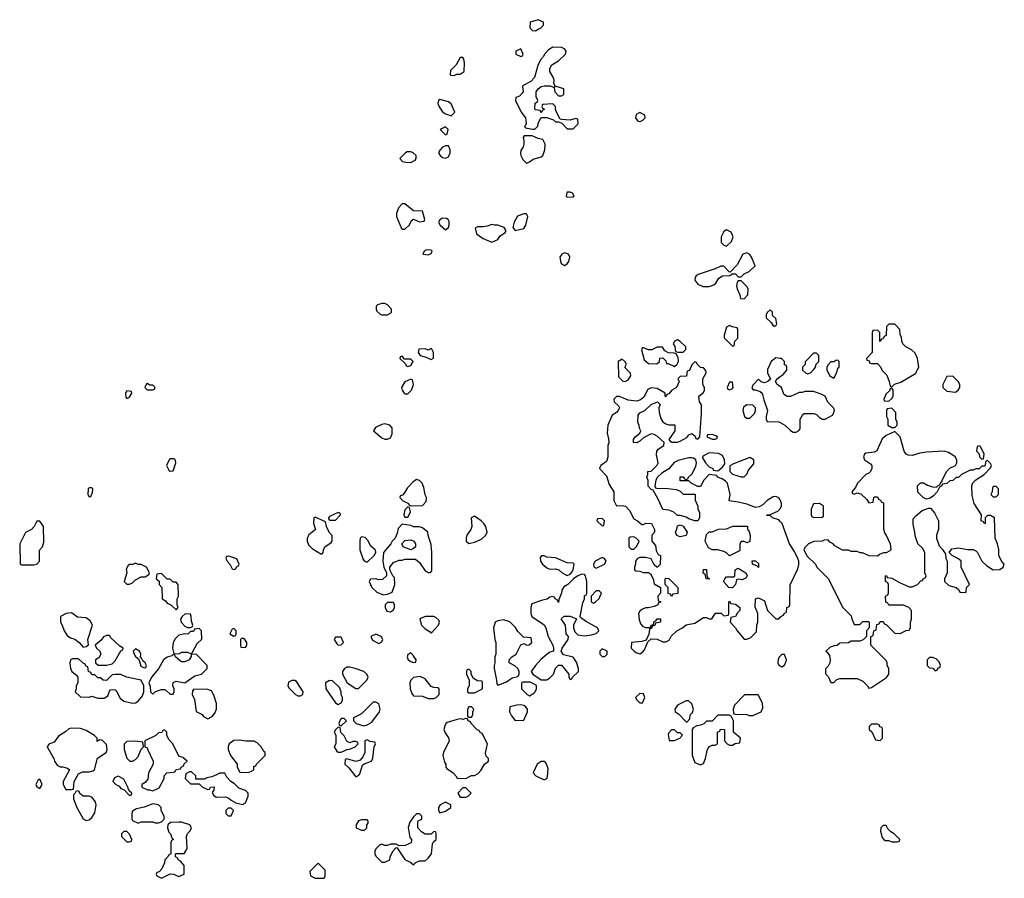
# Model space of a CAD drawing. Header units: inches. Extents: x 2789275 to 2951659, y 860290 to 1033804.
# Tile 97 of 256: x 2874751 to 2881546, y 960142 to 966068. Entities that reach past the tile are written whole.
import ezdxf

# ---------------------------------------------------------------- set-up
doc = ezdxf.new("R2010")
doc.units = ezdxf.units.IN
doc.header["$MEASUREMENT"] = 0
doc.layers.add('C8976', color=7, linetype='Continuous')
doc.layers.add('C8986', color=7, linetype='Continuous')

msp = doc.modelspace()

# ---------------------------------------------------------------- linework, layer by layer
at = {"layer": 'C8976', "color": 2, "elevation": 2}
for points in [[(2878330, 966068), (2878274, 966050), (2878272.7, 966012.7), (2878290, 965994), (2878310, 965992), (2878330, 966002), (2878346, 966010), (2878366, 966030), (2878366, 966050)], [(2878430, 965878), (2878399.6, 965860.4), (2878372, 965830), (2878365.4, 965814.6), (2878344.7, 965790), (2878327.1, 965752.9), (2878304, 965670), (2878278, 965642), (2878225.4, 965614.6), (2878222, 965610), (2878224.7, 965570), (2878219.8, 965560.2), (2878199.8, 965540.2), (2878174, 965530), (2878172, 965510), (2878211, 965430), (2878241, 965390), (2878245.4, 965354.6), (2878242, 965338), (2878234, 965330), (2878242, 965322), (2878290, 965312), (2878307.3, 965312.7), (2878328, 965332), (2878330, 965354), (2878350, 965394), (2878390, 965394), (2878436, 965376), (2878450, 965362), (2878470, 965362), (2878492.7, 965352.7), (2878530, 965314), (2878570, 965314), (2878606, 965350), (2878602, 965382), (2878590, 965386), (2878550, 965375.3), (2878490, 965378), (2878482, 965382), (2878453.6, 965433.6), (2878448, 965450), (2878448, 965470), (2878430, 965488), (2878358, 965482), (2878354, 965470), (2878358, 965458), (2878374, 965450), (2878358, 965442), (2878350, 965426), (2878342, 965442), (2878310, 965446), (2878306, 965450), (2878308.4, 965491.6), (2878322, 965498), (2878326, 965510), (2878316.4, 965536.4), (2878315.3, 965570), (2878328.7, 965590), (2878350, 965606), (2878370, 965610.8), (2878411.3, 965611.3), (2878439.6, 965599.6), (2878444.7, 965570), (2878470, 965542), (2878490, 965542), (2878507.3, 965552.7), (2878506, 965590), (2878454, 965606), (2878442, 965602), (2878446, 965610), (2878438, 965630), (2878439, 965650), (2878432.3, 965672.3), (2878409, 965710), (2878409, 965730), (2878423.7, 965756.3), (2878470, 965784.7), (2878518, 965830), (2878522, 965850), (2878510, 965868), (2878490, 965875.3)], [(2878210, 965866), (2878174, 965850), (2878174, 965830), (2878210, 965814), (2878222, 965818), (2878226, 965830)], [(2877810, 965806), (2877790, 965806), (2877763.6, 965756.4), (2877723.6, 965716.4), (2877722, 965690), (2877725.4, 965685.4), (2877750, 965682), (2877768, 965692), (2877790, 965692), (2877818, 965710), (2877822, 965770), (2877816.4, 965796.4)], [(2877650, 965518), (2877642, 965510), (2877638, 965490), (2877646.4, 965466.4), (2877670, 965432), (2877690, 965418), (2877730, 965404.7), (2877755.3, 965430), (2877730, 965488), (2877710, 965502)], [(2879030, 965428), (2879006.4, 965413.6), (2879002, 965390), (2879014, 965370), (2879030, 965366), (2879050, 965372), (2879068, 965390), (2879066, 965410)], [(2877690, 965328), (2877654, 965310), (2877690, 965274), (2877702, 965278), (2877708, 965310)], [(2878287.3, 965267.3), (2878232.7, 965267.3), (2878224.7, 965255.3), (2878231.3, 965231.3), (2878231.3, 965210), (2878226, 965190), (2878210, 965166), (2878206.8, 965150), (2878210.7, 965130), (2878224.1, 965104.1), (2878243, 965083), (2878250, 965078.8), (2878270, 965086), (2878295.5, 965104.5), (2878350, 965121), (2878362, 965130), (2878375.3, 965170), (2878378, 965210), (2878362, 965242), (2878330, 965248)], [(2877710, 965198), (2877690, 965198), (2877670, 965188), (2877652, 965170), (2877642, 965150), (2877652, 965130), (2877670, 965118), (2877690, 965111.3), (2877710, 965122), (2877722, 965150), (2877722, 965170)], [(2877450, 965155.3), (2877424.7, 965155.3), (2877414, 965150), (2877374, 965110), (2877394, 965090), (2877416.4, 965083.6), (2877450, 965082), (2877480.4, 965099.6), (2877488, 965110), (2877488, 965130), (2877466, 965150)], [(2878550, 964878), (2878530, 964878), (2878526.4, 964873.6), (2878522, 964850), (2878530, 964842), (2878570, 964844.7), (2878578, 964850), (2878566, 964870)], [(2877410, 964798), (2877390, 964798), (2877366, 964770), (2877351.3, 964730), (2877351.3, 964710), (2877386.4, 964626.4), (2877390, 964622), (2877410, 964622), (2877438, 964650), (2877456.4, 964683.6), (2877470, 964692), (2877510, 964672), (2877542, 964678), (2877546, 964690), (2877530, 964746), (2877470, 964748.7)], [(2878230, 964728.7), (2878187.1, 964712.9), (2878164.7, 964670), (2878154, 964634), (2878170, 964614), (2878230, 964626), (2878244, 964650), (2878258, 964710), (2878248, 964728)], [(2877670, 964698), (2877650, 964686), (2877642, 964670), (2877652, 964650), (2877690, 964618), (2877710, 964634), (2877715.3, 964650), (2877715.3, 964675.3), (2877708.4, 964688.4), (2877696.4, 964696.4)], [(2878010, 964655.3), (2877976.9, 964643.1), (2877950, 964638), (2877910, 964638), (2877894, 964630), (2877904.7, 964590), (2877950, 964558), (2878010, 964532), (2878030, 964542), (2878050, 964552), (2878065.6, 964574.4), (2878100.4, 964599.6), (2878108, 964610), (2878093.6, 964633.6), (2878050, 964648.7), (2878028.9, 964648.9)], [(2879630, 964618), (2879610, 964606), (2879592, 964570), (2879592, 964530), (2879610, 964512), (2879630, 964504.7), (2879663.1, 964536.9), (2879675.3, 964570), (2879660.4, 964600.4)], [(2877559.6, 964480.4), (2877542, 964470), (2877534, 964450), (2877570, 964444.7), (2877590, 964454), (2877598, 964470), (2877590, 964478)], [(2878510, 964459), (2878492, 964450), (2878478, 964430), (2878486, 964390), (2878490, 964382), (2878510, 964372), (2878530, 964382), (2878540.2, 964399.8), (2878548.7, 964430), (2878538, 964450)], [(2879770, 964458), (2879742, 964450), (2879703.6, 964376.4), (2879654, 964326), (2879647.3, 964327.3), (2879610, 964366), (2879590, 964366), (2879551.6, 964348.4), (2879434, 964310), (2879419.6, 964300.4), (2879412, 964290), (2879411.3, 964270), (2879430, 964242), (2879465.4, 964225.4), (2879510, 964226), (2879542, 964238), (2879555.3, 964250), (2879576.4, 964283.6), (2879600.4, 964299.6), (2879650, 964302), (2879666, 964310), (2879666, 964314), (2879690, 964314), (2879710, 964294), (2879730, 964294), (2879750, 964314), (2879786, 964330), (2879826, 964370), (2879802, 964430), (2879790, 964448)], [(2879730, 964266), (2879710, 964266), (2879703.6, 964256.4), (2879698, 964230), (2879702, 964210), (2879722, 964170), (2879724.7, 964144.7), (2879750, 964142), (2879775.3, 964170), (2879778, 964210), (2879770, 964226)], [(2877270, 964108.7), (2877250, 964108.7), (2877221, 964099), (2877212, 964090), (2877211.3, 964070), (2877216.9, 964056.9), (2877236.9, 964036.9), (2877250, 964031.3), (2877288.4, 964031.6), (2877310, 964042), (2877318, 964050), (2877318, 964070), (2877290, 964099)], [(2879930, 964066), (2879910, 964046), (2879902, 964030), (2879902, 964010), (2879938, 963978), (2879950, 963954), (2879970, 963954), (2879975.3, 963970), (2879970, 964006), (2879947.3, 964027.3), (2879946, 964050)], [(2879650, 963958), (2879630, 963946), (2879612, 963890), (2879612.7, 963872.7), (2879670, 963814), (2879682, 963818), (2879686, 963850), (2879706, 963870), (2879706, 963930), (2879702, 963942), (2879668.4, 963948.4)], [(2879290, 963858), (2879283.6, 963856.4), (2879270, 963846), (2879262, 963830), (2879271.6, 963811.6), (2879278, 963778), (2879292.7, 963772.7), (2879330, 963774), (2879347.3, 963792.7), (2879348, 963810), (2879310, 963848)], [(2877590, 963798), (2877570, 963788), (2877550, 963795.3), (2877506.8, 963793.2), (2877502, 963770), (2877514, 963750), (2877550, 963742), (2877590, 963722), (2877607.3, 963732.7), (2877608, 963770), (2877594.6, 963794.6)], [(2879150, 963808), (2879114, 963790), (2879090, 963788.7), (2879050, 963806), (2879042, 963790), (2879061, 963721), (2879090, 963694), (2879147.3, 963692.7), (2879166, 963710), (2879168.9, 963731.1), (2879190, 963734), (2879210, 963714), (2879214, 963694), (2879226, 963694), (2879270, 963674), (2879288.4, 963691.6), (2879298, 963710), (2879296.4, 963736.4), (2879282, 963762), (2879267.3, 963767.3), (2879228.4, 963768.4), (2879203.1, 963783.1), (2879187.3, 963807.3)], [(2877390, 963746), (2877378, 963742), (2877374, 963730), (2877412.7, 963692.7), (2877418, 963678), (2877430, 963674), (2877450, 963682), (2877466, 963710), (2877450, 963726), (2877406, 963726)], [(2878910, 963726), (2878882, 963710), (2878883.6, 963603.6), (2878912.7, 963572.7), (2878930, 963572), (2878950, 963582), (2878968, 963610), (2878967.3, 963627.3), (2878928.4, 963668.4), (2878938, 963690), (2878930, 963706)], [(2875630, 963558), (2875625.4, 963554.6), (2875614, 963530), (2875630, 963514), (2875670, 963514), (2875682, 963518), (2875686, 963530), (2875670, 963546), (2875650, 963546)], [(2877450, 963586), (2877410, 963568), (2877386.8, 963530), (2877391.3, 963510), (2877404.7, 963490), (2877410, 963484.7), (2877430, 963484.7), (2877454, 963510), (2877468, 963550), (2877462, 963582)], [(2879670, 963566), (2879650, 963566), (2879634, 963530), (2879638, 963518), (2879650, 963514), (2879670, 963522), (2879675.3, 963530)], [(2875490, 963506), (2875482, 963490), (2875483.6, 963463.6), (2875490, 963454), (2875510, 963462), (2875526, 963490), (2875522, 963502)], [(2879770, 963408.7), (2879746, 963394), (2879741, 963370), (2879752, 963330), (2879770, 963318), (2879790, 963318), (2879822, 963350), (2879828.7, 963370), (2879828.4, 963388.4), (2879810, 963408)], [(2877270, 963279), (2877250, 963274), (2877207.5, 963252.5), (2877194, 963230), (2877250, 963182), (2877270, 963172), (2877290, 963172), (2877310, 963182), (2877322, 963210), (2877322, 963250), (2877306, 963270)], [(2879530, 963206), (2879498, 963202), (2879494, 963190), (2879530, 963174), (2879550, 963174), (2879562, 963178), (2879566, 963190), (2879556.4, 963196.4)], [(2879510, 963078), (2879465.4, 963054.6), (2879463.6, 963043.6), (2879484.7, 963010), (2879510, 962982), (2879534, 962970), (2879538, 962958), (2879570, 962954), (2879600.4, 962979.6), (2879616.4, 963003.6), (2879615.3, 963030), (2879600.2, 963060.2), (2879573.6, 963073.6)], [(2875790, 963038), (2875782, 963030), (2875764.7, 962990), (2875779.6, 962959.6), (2875790, 962952), (2875810, 962954), (2875828, 963010), (2875827.3, 963027.3), (2875816.4, 963036.4)], [(2879790, 963046), (2879676.9, 963003.1), (2879652, 962988), (2879651.3, 962950), (2879670, 962931.3), (2879730, 962912), (2879750, 962914), (2879768.4, 962931.6), (2879780.2, 962959.8), (2879816.4, 963003.6), (2879818, 963030)], [(2877490, 962895.3), (2877463.5, 962876.5), (2877425.4, 962834.6), (2877410, 962806), (2877392.7, 962787.3), (2877378, 962782), (2877374, 962770), (2877394, 962750), (2877434, 962730), (2877438, 962718), (2877452.7, 962712.7), (2877530, 962714), (2877556.4, 962743.6), (2877558, 962770), (2877548.4, 962788.4), (2877540.4, 962840.4), (2877528, 962870), (2877510, 962888)], [(2875250, 962838), (2875230, 962838), (2875224.7, 962830), (2875222, 962790), (2875230, 962774), (2875242, 962778), (2875254.6, 962805.4), (2875255.3, 962830)], [(2877430, 962706), (2877410, 962686), (2877402, 962650), (2877410, 962634), (2877430, 962634), (2877448, 962670), (2877442, 962702)], [(2874890, 962606), (2874870, 962606), (2874852, 962570), (2874832, 962550), (2874791.6, 962528.4), (2874751.3, 962450), (2874754, 962310), (2874764.7, 962304.7), (2874850, 962306), (2874868.9, 962311.1), (2874888, 962330), (2874887.3, 962407.3), (2874908, 962430), (2874918, 962462), (2874915.3, 962570)], [(2876790, 962635.3), (2876782, 962630), (2876778, 962590), (2876792, 962550), (2876747.3, 962512.7), (2876734.8, 962490), (2876734.8, 962470), (2876744.5, 962444.5), (2876770, 962418), (2876830, 962382), (2876838, 962382), (2876846, 962390), (2876848, 962410), (2876858, 962430), (2876900.4, 962459.6), (2876908, 962470), (2876907.3, 962507.3), (2876890, 962526), (2876868, 962570), (2876862, 962602)], [(2876950, 962666), (2876890, 962638), (2876882, 962630), (2876882, 962622), (2876890, 962614), (2876930, 962614), (2876966, 962650), (2876962, 962662)], [(2877890, 962642), (2877866, 962630), (2877870.9, 962569.1), (2877864.7, 962550), (2877838, 962510), (2877832, 962490), (2877832, 962470), (2877850, 962452), (2877890, 962462), (2877938, 962482), (2877968, 962510), (2877978, 962530), (2877968.7, 962570), (2877955.3, 962590), (2877935.3, 962610)], [(2878770, 962626), (2878738, 962622), (2878734, 962610), (2878770, 962574), (2878782, 962578), (2878786, 962610)], [(2877390, 962586), (2877363.6, 962556.4), (2877356.9, 962523.1), (2877342, 962490), (2877322, 962470), (2877312, 962450), (2877262, 962390), (2877258, 962330), (2877264.7, 962290), (2877282, 962250), (2877282, 962230), (2877254.8, 962205.2), (2877230, 962202), (2877210, 962208), (2877172.7, 962207.3), (2877162, 962190), (2877182, 962150), (2877216.9, 962116.9), (2877259.6, 962099.6), (2877290, 962102), (2877322, 962118), (2877339, 962170), (2877338, 962218), (2877326, 962230), (2877306, 962270), (2877306, 962290), (2877330, 962322), (2877370, 962338), (2877390, 962338), (2877410, 962344.7), (2877483.6, 962343.6), (2877510, 962322), (2877550, 962264.7), (2877570, 962252), (2877587.3, 962252.7), (2877596.4, 962263.6), (2877596, 962390), (2877590, 962446), (2877569.1, 962509.1), (2877568, 962530), (2877530, 962562), (2877510, 962568.7), (2877468.9, 962568.9), (2877450, 962578)], [(2879310, 962498), (2879287.3, 962507.3), (2879278, 962530), (2879287.3, 962552.7), (2879290, 962574), (2879310, 962582), (2879330, 962572), (2879358, 962530), (2879350, 962508.7)], [(2879770, 962458), (2879750, 962466), (2879730, 962466), (2879722, 962450), (2879722, 962410), (2879718, 962402), (2879650, 962368), (2879628.4, 962388.4), (2879610, 962398), (2879570, 962408.7), (2879530, 962409), (2879503.7, 962423.7), (2879482, 962470), (2879490, 962514), (2879510, 962534), (2879530, 962534), (2879572.7, 962552.7), (2879630, 962554), (2879672.7, 962572.7), (2879772.7, 962572.7), (2879774, 962550), (2879782, 962542), (2879791.6, 962508.4), (2879790, 962466)], [(2877110, 962498), (2877102, 962490), (2877098, 962470), (2877098, 962410), (2877122, 962342), (2877130, 962332), (2877150, 962324.7), (2877198, 962370), (2877208, 962390), (2877207.3, 962407.3), (2877173.6, 962433.6), (2877153.6, 962473.6), (2877134.6, 962494.6)], [(2877450, 962408.7), (2877398, 962430), (2877388.4, 962451.6), (2877410, 962474), (2877450, 962478), (2877472, 962470), (2877482, 962450), (2877482, 962430), (2877470, 962418)], [(2878990, 962498), (2878963.6, 962496.4), (2878954, 962490), (2878954, 962430), (2878970, 962414), (2878990, 962414), (2879010, 962434), (2879026, 962470), (2879006, 962490)], [(2876194, 962366), (2876178, 962362), (2876174, 962350), (2876182, 962330), (2876202, 962310), (2876218, 962278), (2876230, 962274), (2876242, 962278), (2876250, 962294), (2876262, 962298), (2876266, 962310), (2876250, 962346)], [(2878370, 962368), (2878352.7, 962367.3), (2878343.6, 962356.4), (2878344.7, 962330), (2878358, 962310), (2878390, 962284.7), (2878410, 962276), (2878450, 962278), (2878471.6, 962271.6), (2878494, 962250), (2878530, 962232), (2878550, 962242), (2878563.1, 962256.9), (2878570, 962274), (2878578, 962310), (2878570, 962318), (2878530, 962319), (2878450, 962354), (2878390, 962359)], [(2878770, 962355.3), (2878722, 962330), (2878712, 962310), (2878712.7, 962292.7), (2878730, 962282), (2878788, 962310), (2878798, 962330), (2878786, 962350)], [(2879850, 962288), (2879838, 962298), (2879808, 962310), (2879806, 962334), (2879830, 962334), (2879850, 962314)], [(2875550, 962318), (2875531.1, 962308.9), (2875510, 962308), (2875499.6, 962300.4), (2875485.4, 962274.6), (2875491.3, 962250), (2875472, 962190), (2875491.6, 962171.6), (2875510, 962171.3), (2875530, 962182), (2875550, 962202), (2875590, 962222), (2875616.4, 962223.6), (2875642, 962238), (2875646, 962250), (2875626, 962290), (2875590, 962308), (2875570, 962308)], [(2879510, 962206), (2879488, 962210), (2879482, 962242), (2879468.9, 962248.9), (2879470, 962274), (2879490, 962274), (2879494, 962230), (2879498, 962218), (2879512, 962210)], [(2879736.9, 962203.1), (2879710, 962206), (2879698, 962202), (2879691.3, 962168.7), (2879670, 962146), (2879646, 962150), (2879608.9, 962191.1), (2879618, 962210), (2879630, 962222), (2879678, 962222), (2879686, 962230), (2879688.4, 962271.6), (2879710, 962282), (2879762, 962250), (2879771.1, 962228.9), (2879763.6, 962216.4)], [(2875730, 962246), (2875698, 962242), (2875694, 962210), (2875712.7, 962192.7), (2875714, 962170), (2875732, 962150), (2875734, 962070), (2875756.9, 962056.9), (2875770, 962042), (2875794, 962030), (2875830, 961994), (2875846, 962010), (2875838, 962030), (2875838, 962070), (2875848, 962090), (2875846, 962170), (2875830, 962186), (2875810, 962186), (2875790, 962206), (2875770, 962206)], [(2878630, 962242), (2878602, 962230), (2878574, 962210), (2878534, 962170), (2878505.4, 962154.6), (2878492, 962130), (2878491.1, 962108.9), (2878472.7, 962067.3), (2878470, 962046), (2878462, 962062), (2878446, 962070), (2878442, 962082), (2878426, 962086), (2878410, 962082), (2878390.8, 962069.2), (2878358, 962062), (2878284.7, 962035.3), (2878278, 962010), (2878278, 961970), (2878284.7, 961950), (2878370.8, 961890.8), (2878381, 961870), (2878398, 961810), (2878431.3, 961750), (2878434, 961730), (2878434, 961710), (2878410, 961702), (2878392, 961690), (2878347.1, 961652.9), (2878311.3, 961610), (2878282, 961570), (2878292, 961550), (2878350, 961511.3), (2878390, 961511.3), (2878410, 961524.7), (2878434, 961550), (2878450, 961592), (2878470, 961612), (2878490, 961614), (2878542, 961550), (2878542, 961530), (2878550, 961514), (2878562, 961518), (2878566, 961530), (2878608, 961570), (2878608.7, 961590), (2878594, 961634), (2878570, 961668), (2878504.7, 961684.7), (2878488, 961710), (2878495.3, 961730), (2878535.3, 961790), (2878538, 961810), (2878522, 961830), (2878518, 961890), (2878487.3, 961932.7), (2878508, 961952), (2878550, 961951.3), (2878592.7, 961932.7), (2878572, 961890), (2878572, 961870), (2878582, 961842), (2878602.8, 961822.8), (2878650, 961816), (2878698, 961822), (2878730, 961832), (2878748, 961850), (2878738, 961870), (2878656.5, 961916.5), (2878622, 961942), (2878618, 961950), (2878636.4, 962043.6), (2878648, 962070), (2878648.4, 962091.6), (2878662, 962098), (2878666, 962110), (2878666, 962190), (2878655.3, 962230), (2878650, 962238)], [(2879250, 962088), (2879242, 962102), (2879227.3, 962107.3), (2879226, 962150), (2879206, 962170), (2879206, 962210), (2879210, 962214), (2879230, 962212), (2879294, 962150), (2879292.7, 962107.3), (2879258, 962102)], [(2878750, 962126), (2878730, 962126), (2878694, 962090), (2878694, 962050), (2878710, 962042), (2878726, 962050), (2878750, 962074), (2878758, 962090), (2878766, 962110)], [(2877330, 962046), (2877290, 962046), (2877274, 962030), (2877274, 962010), (2877285.4, 961985.4), (2877310, 961982), (2877330, 961994), (2877338, 962010), (2877338, 962030)], [(2875110, 961974), (2875070.9, 961969.1), (2875032, 961950), (2875032, 961910), (2875044.7, 961890), (2875058, 961850), (2875078, 961818), (2875102.8, 961802.8), (2875132.5, 961792.5), (2875161, 961770), (2875190, 961738), (2875210, 961742), (2875227.3, 961752.7), (2875222.7, 961790), (2875252.7, 961890), (2875238.4, 961918.4), (2875210, 961939), (2875150, 961945.2)], [(2875892.7, 961967.3), (2875871.6, 961948.4), (2875862, 961930), (2875864.7, 961910), (2875890, 961882), (2875910, 961874), (2875930, 961874), (2875942, 961878), (2875946, 961890), (2875936.4, 961916.4), (2875935.3, 961950), (2875930, 961966)], [(2877608.9, 961948.9), (2877551.1, 961948.9), (2877522, 961938), (2877512, 961930), (2877524.7, 961890), (2877550, 961864.7), (2877583.6, 961843.6), (2877590, 961834), (2877642, 961890), (2877648.7, 961910), (2877643.1, 961923.1), (2877623.1, 961943.1)], [(2878090, 961925.2), (2878050, 961919), (2878032, 961910), (2878021, 961870), (2878031, 961791), (2878038, 961770), (2878038, 961690), (2878031.3, 961670), (2878031.3, 961630), (2878024.7, 961610), (2878024.7, 961590), (2878042, 961510), (2878043.6, 961483.6), (2878050, 961474), (2878070, 961482), (2878110, 961498), (2878150, 961524.7), (2878190, 961534), (2878198, 961550), (2878198, 961570), (2878188, 961590), (2878168.9, 961608.9), (2878128, 961630), (2878128, 961650), (2878148, 961670), (2878178, 961690), (2878210, 961754), (2878230, 961762), (2878250, 961752), (2878267.3, 961752.7), (2878286, 961770), (2878282, 961802), (2878227.3, 961807.3), (2878190, 961846), (2878172.9, 961872.9), (2878132.7, 961912.7)], [(2875990, 961866), (2875958, 961862), (2875950, 961846), (2875930, 961846), (2875912, 961828), (2875890, 961828.7), (2875850, 961819), (2875824.5, 961795.5), (2875811, 961770), (2875806, 961730), (2875814, 961694), (2875850, 961692), (2875870, 961702), (2875910, 961702), (2875930, 961694), (2875942, 961698), (2875976.4, 961763.6), (2876007.3, 961792.7), (2876006, 961850)], [(2876230, 961866), (2876218, 961862), (2876202, 961830), (2876230, 961814), (2876242, 961818), (2876246, 961830), (2876246, 961850)], [(2875370, 961818), (2875350, 961818), (2875330, 961808), (2875314.4, 961785.6), (2875272, 961750), (2875282, 961730), (2875304.7, 961710), (2875311, 961690), (2875296.9, 961663.1), (2875274, 961650), (2875274, 961630), (2875292.7, 961612.7), (2875350, 961612), (2875390, 961622), (2875410, 961642), (2875448.4, 961711.6), (2875462, 961718), (2875466, 961730), (2875443.1, 961743.1), (2875381.2, 961801.2)], [(2876282, 961798), (2876274, 961790), (2876274, 961750), (2876278, 961738), (2876310, 961734), (2876318, 961750), (2876318, 961770), (2876306, 961790), (2876296.4, 961796.4)], [(2876970, 961806), (2876930, 961806), (2876922, 961790), (2876939.6, 961759.6), (2876950, 961752), (2876970, 961754), (2876986, 961770)], [(2877210, 961828), (2877174, 961810), (2877185.4, 961785.4), (2877230, 961762), (2877250, 961774), (2877258, 961790), (2877246, 961810)], [(2875550, 961726), (2875534, 961710), (2875542, 961690), (2875550, 961674), (2875574, 961654), (2875586.4, 961606.4), (2875610, 961594), (2875622, 961598), (2875626, 961610), (2875618, 961630), (2875602, 961642), (2875590, 961666), (2875586, 961666), (2875588, 961690), (2875578, 961710)], [(2878770, 961726), (2878754, 961710), (2878754, 961690), (2878770, 961674), (2878790, 961674), (2878806, 961690), (2878806, 961710)], [(2875156.4, 961656.4), (2875116.4, 961656.4), (2875102, 961650), (2875098, 961630), (2875102, 961590), (2875112, 961570), (2875143.6, 961543.6), (2875152, 961530), (2875152, 961490), (2875142, 961470), (2875142, 961450), (2875134, 961430), (2875170, 961394), (2875230, 961392), (2875250, 961398), (2875290, 961384.7), (2875335.3, 961384.7), (2875359, 961401), (2875370, 961434), (2875378, 961442), (2875390, 961444.7), (2875410, 961442), (2875422, 961430), (2875445.4, 961385.4), (2875470, 961364.7), (2875530, 961351.3), (2875550, 961352), (2875570, 961364.7), (2875598, 961402), (2875608.7, 961430), (2875608.7, 961470), (2875588.7, 961508.7), (2875489.1, 961529.1), (2875450, 961548), (2875410, 961548), (2875390, 961546), (2875350, 961508), (2875328.4, 961508.4), (2875310, 961526), (2875290, 961526), (2875270, 961546), (2875250, 961546), (2875242, 961562), (2875226, 961570), (2875222, 961602), (2875210, 961606), (2875202, 961622), (2875190, 961626)], [(2875970, 961688), (2875934, 961686), (2875934, 961674), (2875922, 961650), (2875890, 961635.3), (2875870, 961635.3), (2875860.2, 961640.2), (2875826, 961670), (2875822, 961682), (2875810, 961686), (2875802, 961678), (2875770, 961668), (2875744.7, 961650), (2875710, 961588), (2875662, 961530), (2875642, 961490), (2875652.7, 961467.3), (2875654, 961430), (2875670, 961414), (2875688, 961432), (2875730, 961444.7), (2875750, 961444.7), (2875759.8, 961439.8), (2875790, 961412), (2875810, 961414), (2875818, 961430), (2875818, 961450), (2875808, 961470), (2875810, 961494), (2875830, 961502), (2875890, 961492), (2875960.4, 961539.6), (2876006, 961550), (2876046, 961590), (2876046, 961610)], [(2877450, 961698), (2877430, 961686), (2877424.7, 961670), (2877432, 961650), (2877450, 961638), (2877470, 961632), (2877486, 961634), (2877488, 961650), (2877470, 961678)], [(2877030, 961599), (2877010, 961599), (2876992, 961590), (2876978, 961570), (2876978, 961550), (2877011.1, 961491.1), (2877070, 961452), (2877090, 961452), (2877148, 961510), (2877155.3, 961530), (2877148, 961550), (2877126, 961570), (2877066, 961590)], [(2877850, 961586), (2877838, 961582), (2877834, 961570), (2877834, 961550), (2877854, 961510), (2877854, 961470), (2877842, 961450), (2877842, 961430), (2877850, 961422), (2877890, 961422), (2877946, 961450), (2877946, 961490), (2877942, 961502), (2877910, 961506), (2877882, 961522), (2877866, 961550), (2877866, 961570)], [(2877514.6, 961534.6), (2877470, 961529), (2877451, 961510), (2877444, 961490), (2877446.8, 961450), (2877456.9, 961416.9), (2877470, 961402), (2877530, 961398), (2877570, 961382), (2877610, 961382), (2877626, 961390), (2877646, 961410), (2877646, 961450), (2877636.4, 961456.4), (2877610, 961458), (2877590, 961466), (2877550, 961518)], [(2875952.7, 961447.3), (2875943.6, 961436.4), (2875942, 961410), (2875956.9, 961376.9), (2875970, 961294), (2876010, 961272), (2876019.6, 961259.6), (2876050, 961242), (2876080.4, 961259.6), (2876098, 961282), (2876108.7, 961310), (2876108.4, 961348.4), (2876090, 961406), (2876075.3, 961435.3), (2876050, 961446)], [(2876650, 961508), (2876630, 961508), (2876605.4, 961494.6), (2876602, 961470), (2876610, 961454), (2876654, 961410), (2876670, 961402), (2876690, 961402), (2876706, 961410), (2876708, 961430), (2876660.4, 961500.4)], [(2876890, 961508), (2876862, 961490), (2876864.7, 961450), (2876930, 961354), (2876950, 961342), (2876970, 961354), (2876978, 961370), (2876978, 961390), (2876968.9, 961408.9), (2876968.7, 961430), (2876959, 961459), (2876910, 961506)], [(2878223.6, 961496.4), (2878214, 961490), (2878214, 961450), (2878254, 961410), (2878270, 961402), (2878300.4, 961419.6), (2878308, 961430), (2878318, 961450), (2878318, 961470), (2878315.3, 961475.3), (2878274.6, 961494.6)], [(2879030, 961418), (2879002, 961390), (2879010, 961374), (2879030, 961354), (2879050, 961354), (2879066, 961390), (2879055.3, 961415.3)], [(2879847.3, 961407.3), (2879752.7, 961407.3), (2879683.6, 961336.4), (2879674, 961310), (2879678, 961278), (2879690, 961274), (2879770, 961272), (2879784.7, 961264.7), (2879810, 961264.7), (2879868.4, 961291.6), (2879880.4, 961319.6), (2879878, 961350)], [(2877210, 961358), (2877190, 961358), (2877110, 961278), (2877054, 961250), (2877054, 961230), (2877074, 961210), (2877126, 961194), (2877150, 961202), (2877180.4, 961219.6), (2877234, 961290), (2877239, 961310), (2877230, 961346)], [(2877870, 961326), (2877850, 961326), (2877842, 961310), (2877842, 961262), (2877850, 961254), (2877870, 961254), (2877878, 961270), (2877878, 961290), (2877886, 961310)], [(2878210, 961339), (2878182, 961338), (2878134, 961326), (2878131.3, 961290), (2878144.5, 961264.5), (2878170, 961232), (2878230, 961234), (2878255.3, 961290), (2878255.3, 961310), (2878244.7, 961324.7), (2878230, 961335.3)], [(2879350, 961368), (2879290, 961338), (2879272, 961310), (2879274, 961290), (2879296.9, 961276.9), (2879350, 961222), (2879358, 961222), (2879376.4, 961243.6), (2879378, 961270), (2879393.6, 961286.4), (2879402, 961310), (2879390, 961346), (2879367.3, 961367.3)], [(2876990, 961246), (2876970, 961246), (2876963.6, 961236.4), (2876954, 961210), (2876958, 961198), (2876970, 961194), (2877006, 961230)], [(2877830, 961246), (2877810, 961238), (2877790, 961242), (2877770, 961239), (2877702, 961218), (2877692, 961210), (2877685.4, 961194.6), (2877678, 961170), (2877686.4, 961146.4), (2877710, 961112), (2877714, 961090), (2877676, 961010), (2877671, 960990), (2877682.8, 960942.8), (2877691, 960930), (2877692, 960910), (2877699.6, 960899.6), (2877742, 960870), (2877762, 960850), (2877770, 960834), (2877830, 960832), (2877850, 960842), (2877868.9, 960851.1), (2877890, 960852), (2877914.6, 960865.4), (2877934, 960886), (2877958, 960930), (2877986, 960950), (2877986, 960970), (2877970, 960986), (2877966, 961006), (2877979, 961070), (2877942, 961142), (2877926, 961150), (2877922, 961162), (2877907.3, 961167.3), (2877866, 961210), (2877862, 961222), (2877846, 961230), (2877842, 961242)], [(2879570, 961268), (2879530, 961226), (2879490, 961226), (2879472.7, 961207.3), (2879450, 961198), (2879424.7, 961195.3), (2879399.6, 961180.4), (2879392, 961170), (2879391.3, 960990), (2879410, 960942), (2879450, 960924.7), (2879470, 960934), (2879484, 960970), (2879495.3, 961024.7), (2879508, 961050), (2879530, 961062), (2879550, 961062), (2879566, 961070), (2879566, 961150), (2879582, 961158), (2879588.4, 961171.6), (2879614, 961170), (2879614, 961090), (2879634, 961070), (2879650, 961062), (2879670, 961062), (2879688.4, 961071.6), (2879722, 961078), (2879726, 961110), (2879678, 961150), (2879678, 961230), (2879662, 961262), (2879647.3, 961267.3)], [(2875110, 961179), (2875090, 961174), (2875070, 961155.3), (2875018, 961122), (2874990, 961082), (2874951.3, 961068.7), (2874942, 961050), (2874986, 960970), (2874991, 960950), (2875010, 960922), (2875030, 960911.3), (2875050, 960911), (2875082, 960902), (2875094, 960890), (2875052, 960810), (2875052, 960790), (2875070, 960754), (2875110, 960754), (2875122, 960758), (2875128, 960810), (2875156.4, 960863.6), (2875184, 960876), (2875230, 960876), (2875257.2, 960882.8), (2875268, 960890), (2875289.1, 960970.9), (2875348, 961010), (2875355.3, 961030), (2875350, 961066), (2875326, 961090), (2875316.4, 961096.4), (2875302, 961098), (2875286, 961086), (2875286, 961110), (2875268.4, 961128.4), (2875210, 961162), (2875170, 961175.3)], [(2876950, 961186), (2876930, 961166), (2876922, 961150), (2876934, 961130), (2876932, 961070), (2876922, 961050), (2876939.6, 961019.6), (2876950, 961012), (2876970, 961012), (2876990, 961022), (2877010, 961032), (2877027.3, 961032.7), (2877050, 961042), (2877066, 961050), (2877086, 961070), (2877082, 961082), (2877070, 961086), (2877050, 961086), (2877030, 961078), (2877008.9, 961088.9), (2876990, 961126), (2876967.3, 961147.3), (2876962, 961182)], [(2875750, 961166), (2875738, 961162), (2875732.7, 961147.3), (2875710, 961146), (2875691.6, 961128.4), (2875614, 961090), (2875614, 961050), (2875630, 961042), (2875634.4, 961034.4), (2875671.3, 960950), (2875672, 960930), (2875641, 960870), (2875634.8, 960825.2), (2875616.9, 960803.1), (2875594, 960790), (2875594, 960770), (2875632.7, 960752.7), (2875647.3, 960752.7), (2875670, 960744.7), (2875714.6, 960765.4), (2875748, 960830), (2875748, 960850), (2875766, 960870), (2875810, 960874), (2875822, 960878), (2875830, 960894), (2875862, 960898), (2875866, 960910), (2875882, 960918), (2875887.3, 960932.7), (2875906, 960950), (2875876.4, 960976.4), (2875850, 960986), (2875808, 961070), (2875780.2, 961100.2), (2875766, 961130), (2875766, 961150)], [(2879270, 961166), (2879250, 961166), (2879230, 961146), (2879225.4, 961134.6), (2879234, 961094), (2879270, 961092), (2879290, 961102), (2879306, 961110), (2879326, 961130), (2879310, 961146), (2879290, 961146)], [(2875550, 961088), (2875490, 961086), (2875472.7, 961067.3), (2875472, 961030), (2875491.1, 960971.1), (2875511.6, 960951.6), (2875530, 960951.3), (2875550, 960961), (2875570, 960982), (2875590, 961034), (2875606, 961050), (2875602, 961082)], [(2876270, 961096), (2876228, 961092), (2876198, 961070), (2876191, 961050), (2876190.8, 961030), (2876206, 960990), (2876251.3, 960930), (2876252, 960910), (2876270, 960874), (2876327.3, 960872.7), (2876350, 960882), (2876366, 960890), (2876367.3, 960912.7), (2876382, 960918), (2876386, 960930), (2876446, 960990), (2876446, 961010), (2876436.4, 961016.4), (2876418, 961050), (2876390, 961078), (2876370, 961088.7), (2876311.1, 961088.9)], [(2877150, 961098), (2877134, 961090), (2877132, 961010), (2877119.8, 960980.2), (2877102, 960958), (2877070, 960948.7), (2877010, 960966), (2876998, 960962), (2876994, 960930), (2877023.6, 960903.6), (2877070, 960842), (2877090, 960852), (2877098, 960862), (2877118, 960922), (2877128, 960932), (2877178, 960950), (2877188.4, 960971.6), (2877198, 961050), (2877206, 961070), (2877202, 961082), (2877170, 961086)], [(2878370, 960948), (2878350, 960948), (2878322, 960930), (2878294, 960870), (2878314, 960850), (2878370, 960822), (2878388.4, 960831.6), (2878394.6, 960845.4), (2878398, 960898), (2878390, 960926), (2878380.4, 960940.4)], [(2875430, 960846), (2875405.4, 960834.6), (2875394, 960810), (2875414, 960790), (2875438, 960778), (2875450, 960762), (2875472.7, 960752.7), (2875510, 960714), (2875522, 960718), (2875526, 960730), (2875506, 960746), (2875496.4, 960776.4), (2875470, 960826)], [(2875936.4, 960876.4), (2875923.6, 960876.4), (2875898, 960862), (2875894, 960830), (2875930, 960794), (2875990, 960794), (2876014, 960770), (2876050, 960754), (2876062, 960758), (2876068.4, 960771.6), (2876092.7, 960772.7), (2876092, 960750), (2876082, 960738), (2876082, 960730), (2876090, 960714), (2876110, 960702), (2876170, 960704.7), (2876195.3, 960695.3), (2876210, 960682), (2876243.6, 960663.6), (2876290, 960652), (2876310, 960662), (2876328.7, 960710), (2876328, 960730), (2876308.9, 960748.9), (2876264.7, 960764.7), (2876233.6, 960793.6), (2876208, 960810), (2876180.2, 960840.2), (2876167.3, 960867.3), (2876130, 960868), (2876110, 960855.3), (2876076.9, 960843.1), (2876043.6, 960836.4), (2876030, 960826), (2875967.3, 960827.3), (2875966, 960850)], [(2874890, 960826), (2874878, 960822), (2874862, 960790), (2874870, 960774), (2874890, 960762), (2874906, 960790)], [(2877830, 960766), (2877810, 960766), (2877774, 960730), (2877790, 960702), (2877830, 960702), (2877846, 960710), (2877866, 960730)], [(2875150, 960746), (2875138, 960742), (2875132.7, 960727.3), (2875122, 960718), (2875122, 960690), (2875144.7, 960630), (2875190, 960552), (2875210, 960542), (2875230, 960544.7), (2875250, 960562), (2875270, 960594), (2875279, 960650), (2875275.3, 960670), (2875250, 960702), (2875230, 960708.7), (2875188.4, 960708.4), (2875167.3, 960727.3), (2875162, 960742)], [(2875670, 960655.3), (2875610, 960634), (2875558, 960622), (2875530, 960606), (2875524.7, 960590), (2875524.7, 960550), (2875530, 960542), (2875570, 960522), (2875590, 960531.3), (2875670, 960531.3), (2875685.4, 960525.4), (2875710, 960524.7), (2875730, 960532), (2875748, 960550), (2875748, 960570), (2875728, 960610), (2875728, 960630), (2875710, 960648)], [(2877690, 960668), (2877654, 960650), (2877642, 960630), (2877642, 960610), (2877650, 960594), (2877690, 960604.7), (2877726, 960630), (2877726, 960650)], [(2876210, 960626), (2876190, 960626), (2876174, 960610), (2876174, 960590), (2876190, 960574), (2876210, 960574), (2876226, 960610)], [(2877510, 960586), (2877490, 960586), (2877470, 960566), (2877444.7, 960530), (2877432.7, 960492.7), (2877443.6, 960423.6), (2877454, 960410), (2877452.7, 960387.3), (2877411.6, 960368.4), (2877370, 960366), (2877350, 960378), (2877310, 960378), (2877290, 960368), (2877268.4, 960368.4), (2877250, 960378), (2877234, 960370), (2877210, 960346), (2877202, 960330), (2877202, 960310), (2877210, 960294), (2877250, 960254), (2877270, 960254), (2877306, 960270), (2877308.4, 960291.6), (2877328.4, 960331.6), (2877347.3, 960352.7), (2877354, 960354), (2877410, 960272), (2877451.6, 960251.6), (2877470, 960234), (2877486, 960250), (2877510, 960262), (2877550, 960262), (2877570, 960282), (2877594, 960310), (2877600.4, 960379.6), (2877607.3, 960392.7), (2877626, 960410), (2877626, 960450), (2877622, 960462), (2877610, 960466), (2877590, 960446), (2877550, 960446), (2877523.1, 960463.1), (2877498, 960490), (2877498, 960530), (2877502, 960538), (2877526, 960550), (2877526, 960570)], [(2875850, 960528.7), (2875792, 960528), (2875774, 960510), (2875772, 960490), (2875781, 960461), (2875792, 960450), (2875802, 960422), (2875812, 960410), (2875798, 960402), (2875794, 960390), (2875794, 960310), (2875778, 960302), (2875774, 960290), (2875754, 960270), (2875751.6, 960248.4), (2875732.7, 960207.3), (2875712.7, 960187.3), (2875698, 960182), (2875694, 960170), (2875698, 960158), (2875730, 960142), (2875790, 960172), (2875811.6, 960171.6), (2875850, 960154), (2875886, 960170), (2875886, 960230), (2875860.4, 960260.4), (2875846, 960270), (2875842, 960282), (2875826, 960290), (2875826, 960310), (2875830, 960314), (2875887.3, 960312.7), (2875902, 960338), (2875908, 960350), (2875902, 960430), (2875909, 960451), (2875928, 960470), (2875938, 960490), (2875926, 960510), (2875868.4, 960528.4)], [(2877150, 960546), (2877110, 960546), (2877090, 960538), (2877074, 960510), (2877074, 960490), (2877110, 960474), (2877130, 960474), (2877146, 960490), (2877146, 960510), (2877156.4, 960523.6), (2877156.4, 960536.4)], [(2875490, 960466), (2875470, 960466), (2875454, 960450), (2875454, 960430), (2875490, 960394), (2875510, 960394), (2875522, 960398), (2875526, 960410), (2875510, 960446)], [(2876810, 960246), (2876754, 960190), (2876758, 960158), (2876790, 960142), (2876850, 960142), (2876855.3, 960144.7), (2876860.4, 960159.6), (2876859, 960199)]]:
    msp.add_lwpolyline(points, close=True, dxfattribs=at)
for points in [[(2880000, 962752.9), (2879988.9, 962768.9), (2879970, 962778), (2879950, 962774), (2879910, 962748.7), (2879879.8, 962720.2), (2879855.3, 962704.7), (2879830, 962702), (2879770, 962724), (2879710, 962739), (2879647.3, 962747.3), (2879654, 962790), (2879635.3, 962870), (2879623.1, 962883.1), (2879598, 962898), (2879566, 962910), (2879562, 962922), (2879510, 962928), (2879472, 962890), (2879450, 962846), (2879430, 962846), (2879386, 962870), (2879370, 962886), (2879310, 962886), (2879310, 962912), (2879330, 962912), (2879338, 962898), (2879350, 962894), (2879362, 962898), (2879366, 962910), (2879390, 962932), (2879416.5, 962983.5), (2879422, 963010), (2879418, 963030), (2879402, 963042), (2879390, 963044), (2879370, 963044), (2879294.4, 963025.6), (2879267.5, 963012.5), (2879231.1, 962968.9), (2879182, 962938), (2879152, 962910), (2879142, 962890), (2879134, 962850), (2879138, 962838), (2879152.7, 962832.7), (2879204.7, 962835.3), (2879284.7, 962824.7), (2879310, 962814), (2879330, 962794), (2879412.7, 962792.7), (2879412.7, 962752.7), (2879431.1, 962711.1), (2879432, 962690), (2879442, 962670), (2879442, 962630), (2879431.6, 962608.4), (2879410, 962608.7), (2879370, 962622), (2879350, 962635.3), (2879310, 962646), (2879290, 962646), (2879266, 962670), (2879230, 962682), (2879190, 962688), (2879158, 962758), (2879122, 962822), (2879110, 962826), (2879088.4, 962848.4), (2879087.3, 962887.3), (2879078, 962910), (2879086, 962930), (2879086, 962950), (2879110, 962952), (2879148, 962990), (2879158, 963010), (2879145.6, 963065.6), (2879149, 963090), (2879157.2, 963102.8), (2879195.3, 963130), (2879198, 963150), (2879150, 963194), (2879130, 963205.2), (2879110, 963209), (2879056.9, 963183.1), (2879030, 963158), (2879010, 963148), (2878988, 963150), (2878988, 963170), (2878998, 963190), (2879030, 963214), (2879038, 963230), (2879028.4, 963248.4), (2879027.3, 963267.3), (2879018, 963290), (2879020.4, 963339.6), (2879030, 963354), (2879066, 963370), (2879110, 963412), (2879151.6, 963431.6), (2879171.6, 963411.6), (2879162, 963390), (2879163.6, 963356.4), (2879175.3, 963315.3), (2879190, 963292), (2879210, 963278), (2879230, 963271.3), (2879271.6, 963271.6), (2879271.3, 963230), (2879232, 963170), (2879239.6, 963159.6), (2879251.6, 963151.6), (2879290, 963151.3), (2879310, 963158), (2879355.3, 963184.7), (2879370, 963202), (2879390, 963211.3), (2879412.7, 963192.7), (2879418, 963178), (2879430, 963174), (2879446, 963190), (2879457.2, 963350), (2879455.3, 963410), (2879442, 963430), (2879438, 963470), (2879470, 963494), (2879478, 963510), (2879478, 963530), (2879466, 963550), (2879466, 963590), (2879488, 963630), (2879487.3, 963647.3), (2879470, 963666), (2879448.4, 963668.4), (2879426, 963690), (2879422, 963702), (2879410, 963706), (2879390, 963686), (2879372.7, 963647.3), (2879358, 963642), (2879352.7, 963607.3), (2879310, 963606), (2879294, 963590), (2879302, 963570), (2879284.7, 963530), (2879252, 963510), (2879230, 963486), (2879218, 963482), (2879210, 963466), (2879206, 963470), (2879206, 963490), (2879150, 963522), (2879110, 963528), (2879085.4, 963514.6), (2879058, 963462), (2879035.3, 963444.7), (2879010, 963435.3), (2878950, 963442), (2878890, 963468), (2878870, 963468), (2878852, 963450), (2878854, 963430), (2878883.6, 963403.6), (2878891.1, 963388.9), (2878882, 963370), (2878870, 963358), (2878841, 963339), (2878810.8, 963270), (2878806.4, 963213.6), (2878815.3, 963175.3), (2878816, 963150), (2878811, 963130), (2878810.7, 963049.3), (2878801, 963019), (2878762, 962990), (2878752, 962970), (2878799.8, 962919.8), (2878819.8, 962859.8), (2878851.3, 962810), (2878851.3, 962750), (2878870, 962712), (2878910, 962714.8), (2878930.9, 962710.9), (2878959.8, 962679.8), (2878990, 962622), (2879014, 962610), (2879043.6, 962583.6), (2879056.4, 962583.6), (2879072.7, 962592.7), (2879112, 962590), (2879131.3, 962550), (2879132, 962530), (2879114, 962510), (2879114, 962470), (2879139.6, 962439.6), (2879143.6, 962403.6), (2879158, 962378), (2879174, 962370), (2879171.1, 962308.9), (2879151.6, 962288.4), (2879148.4, 962288.4), (2879130, 962306), (2879110, 962346), (2879070, 962355.3), (2879030, 962355.3), (2879014, 962350), (2879002, 962330), (2879002, 962310), (2878994, 962290), (2878994, 962270), (2879003.6, 962263.6), (2879030, 962262), (2879052.7, 962252.7), (2879090, 962252), (2879103.6, 962243.6), (2879122, 962210), (2879130, 962174), (2879174, 962150), (2879174, 962110), (2879154, 962090), (2879158, 962058), (2879172.7, 962052.7), (2879172.7, 962047.3), (2879158, 962042), (2879154, 962030), (2879130, 962018), (2879090, 962008), (2879070, 962008), (2879043.6, 961996.4), (2879030, 961986), (2879022, 961970), (2879025.4, 961925.4), (2879036.9, 961896.9), (2879050, 961882), (2879070, 961872), (2879106, 961874), (2879108, 961890), (2879126, 961894), (2879130, 961914), (2879142, 961918), (2879150, 961934), (2879170, 961934), (2879174, 961930), (2879174, 961910), (2879138, 961902), (2879134, 961890), (2879118, 961882), (2879110, 961866), (2879098, 961862), (2879092, 961828), (2879074, 961786), (2879044.7, 961775.3), (2878974, 961770), (2878972, 961730), (2878992, 961710), (2879010, 961698), (2879030, 961692), (2879050, 961702), (2879062, 961718), (2879086, 961774), (2879110, 961794), (2879150, 961792), (2879190, 961774), (2879210, 961774), (2879234, 961786), (2879247.3, 961812.7), (2879286, 961850), (2879326, 961870), (2879350, 961892), (2879410, 961902), (2879470, 961942), (2879490, 961942), (2879510, 961932), (2879527.3, 961932.7), (2879552.7, 961972.7), (2879591.6, 961971.6), (2879610, 961954), (2879642, 961958), (2879646, 961970), (2879646, 962050), (2879650, 962054), (2879658, 962038), (2879690, 962034), (2879722, 962010), (2879722, 961990), (2879705.4, 961974.6), (2879691.1, 961948.9), (2879658, 961942), (2879654, 961910), (2879692, 961870), (2879702, 961850), (2879750, 961792), (2879770, 961792), (2879796.4, 961803.6), (2879836.4, 961843.6), (2879838, 961890), (2879846, 961910), (2879846, 961970), (2879827.3, 962012.7), (2879828, 962070), (2879850, 962078), (2879890, 962058), (2879911.3, 961991.3), (2879970, 961934), (2879990, 961934), (2880000, 961944)], [(2880000, 963730), (2879970, 963733.2), (2879936, 963710), (2879912.7, 963652.7), (2879912, 963630), (2879932.7, 963587.3), (2879914, 963570), (2879890, 963562), (2879868.4, 963568.4), (2879850, 963586), (2879810, 963546), (2879804.7, 963524.7), (2879812.7, 963512.7), (2879827.3, 963512.7), (2879862, 963502), (2879876, 963490), (2879885.4, 963445.4), (2879911, 963370), (2879902, 963330), (2879902, 963310), (2879910, 963294), (2879990, 963292), (2880000, 963286.8)], [(2880000, 963535.3), (2879978, 963550), (2879966, 963570), (2879978, 963590), (2880000, 963605.4)], [(2880000, 962605.6), (2879990, 962617.2), (2879946, 962630), (2879930, 962646), (2879906, 962646), (2879908.4, 962651.6), (2879930, 962652), (2879983.1, 962676.9), (2879998, 962690), (2880000, 962694)], [(2880000, 961676), (2879990, 961666), (2879984.7, 961650), (2879982, 961630), (2879990, 961614), (2880000, 961608)]]:
    msp.add_lwpolyline(points, dxfattribs=at)
at = {"layer": 'C8986', "color": 2, "elevation": 2}
for points in [[(2880790, 963966), (2880750, 963966), (2880734, 963950), (2880731.6, 963888.4), (2880718, 963882), (2880710, 963866), (2880698, 963862), (2880690, 963846), (2880686, 963850), (2880686, 963910), (2880670, 963926), (2880638, 963922), (2880634, 963910), (2880634, 963770), (2880594, 963730), (2880598, 963718), (2880612.7, 963712.7), (2880618, 963698), (2880630, 963694), (2880670, 963694), (2880690, 963674), (2880705.4, 963645.4), (2880735.3, 963615.3), (2880752, 963570), (2880758, 963538), (2880770, 963534), (2880788.4, 963551.6), (2880832.9, 963567.1), (2880934.2, 963625.8), (2880955.3, 963670), (2880948, 963730), (2880930, 963766), (2880906, 963790), (2880866, 963810), (2880846, 963830), (2880838, 963850), (2880836.4, 963876.4), (2880827.3, 963892.7), (2880826, 963930)], [(2880250, 963766), (2880230, 963766), (2880190, 963726), (2880172.7, 963707.3), (2880171.6, 963688.4), (2880154, 963670), (2880154, 963650), (2880174, 963630), (2880190, 963624.7), (2880210, 963632), (2880230, 963652), (2880242, 963670), (2880248.4, 963691.6), (2880266, 963710), (2880266, 963750)], [(2880398, 963718), (2880383.6, 963716.4), (2880370, 963706), (2880350, 963706), (2880330, 963686), (2880322, 963670), (2880322, 963650), (2880342, 963610), (2880370, 963594), (2880390, 963634), (2880398, 963662), (2880406, 963670), (2880406, 963710)], [(2881190, 963608), (2881150, 963606), (2881122, 963550), (2881122, 963530), (2881150, 963504.7), (2881210, 963498), (2881228, 963510), (2881238, 963530), (2881238, 963550), (2881228, 963570)], [(2880770, 963526), (2880758, 963522), (2880752.7, 963507.3), (2880730, 963486), (2880714, 963450), (2880718, 963438), (2880750, 963434), (2880770, 963454), (2880778, 963470), (2880778, 963510)], [(2880770, 963386), (2880738, 963382), (2880734, 963370), (2880734, 963330), (2880742, 963310), (2880742, 963270), (2880770, 963254), (2880790, 963254), (2880806, 963270), (2880806, 963290), (2880798, 963310), (2880796.4, 963356.4)], [(2880790, 963226), (2880730, 963198), (2880704, 963176), (2880666.8, 963093.2), (2880650, 963082), (2880590, 963075.3), (2880582, 963070), (2880574, 963050), (2880582, 963030), (2880623.6, 963003.6), (2880631.6, 962991.6), (2880632, 962970), (2880622, 962950), (2880610, 962938), (2880590, 962928), (2880532, 962870), (2880519.8, 962840.2), (2880494, 962810), (2880498, 962798), (2880510, 962794), (2880530, 962802), (2880555.3, 962795.3), (2880596.9, 962756.9), (2880610, 962734), (2880642, 962738), (2880646, 962770), (2880650, 962774), (2880670, 962774), (2880678, 962758), (2880692.7, 962752.7), (2880698, 962738), (2880712.7, 962732.7), (2880711.6, 962551.6), (2880721, 962521), (2880730.7, 962510.7), (2880758, 962450), (2880762, 962410), (2880756.9, 962403.1), (2880730, 962388), (2880712.7, 962387.3), (2880683.6, 962376.4), (2880670, 962366), (2880612.7, 962367.3), (2880568, 962388), (2880552, 962388), (2880530, 962398), (2880490, 962398), (2880470, 962406), (2880430, 962406), (2880376.4, 962436.4), (2880366, 962450), (2880343.1, 962463.1), (2880330, 962478), (2880303.6, 962476.4), (2880290, 962468), (2880232.7, 962467.3), (2880194, 962450), (2880170, 962426), (2880162, 962410), (2880185.4, 962365.4), (2880242, 962310), (2880252, 962290), (2880332, 962210), (2880430, 962014), (2880490, 961954), (2880492.7, 961932.7), (2880510, 961894), (2880550, 961894), (2880570, 961914), (2880610, 961914), (2880614, 961910), (2880614, 961870), (2880594, 961850), (2880594, 961810), (2880572.7, 961787.3), (2880550, 961778), (2880490, 961778), (2880470, 961768), (2880410, 961766), (2880391.6, 961748.4), (2880372.7, 961747.3), (2880343.6, 961736.4), (2880314, 961710), (2880323.6, 961703.6), (2880339.6, 961679.6), (2880344.7, 961650), (2880342, 961630), (2880330, 961606), (2880312.7, 961587.3), (2880312.7, 961552.7), (2880330, 961534), (2880350, 961494), (2880370, 961494), (2880390, 961514), (2880410, 961522), (2880530, 961522), (2880570, 961502), (2880602, 961470), (2880610, 961454), (2880630, 961458), (2880732.5, 961527.5), (2880748, 961550), (2880748, 961590), (2880738, 961610), (2880738, 961630), (2880730, 961646), (2880626, 961750), (2880626, 961810), (2880642, 961818), (2880646, 961850), (2880662, 961858), (2880667.3, 961892.7), (2880682, 961898), (2880690, 961914), (2880710, 961914), (2880718, 961898), (2880730, 961894), (2880790, 961834), (2880827.3, 961832.7), (2880868.4, 961851.6), (2880890, 961854), (2880898, 961870), (2880898, 961910), (2880906, 961930), (2880906, 961990), (2880886, 962010), (2880850, 962028), (2880750, 962028), (2880742, 962042), (2880727.3, 962047.3), (2880726, 962090), (2880742, 962098), (2880746, 962110), (2880746, 962170), (2880742, 962182), (2880726, 962190), (2880726, 962230), (2880732, 962232), (2880738, 962218), (2880770, 962214), (2880823.6, 962183.6), (2880890, 962154), (2880910, 962154), (2880946, 962170), (2880970, 962194), (2880982, 962198), (2880986, 962210), (2881002, 962218), (2881006, 962230), (2880998, 962250), (2880998, 962390), (2880980.4, 962420.4), (2880948.7, 962450), (2880930, 962506), (2880928.9, 962531.1), (2880916.4, 962583.6), (2880918, 962622), (2880936.4, 962643.6), (2880980.2, 962679.8), (2881023.1, 962696.9), (2881036, 962696), (2881065.4, 962665.4), (2881092, 962610), (2881091.6, 962551.6), (2881078, 962510), (2881078, 962490), (2881096.9, 962436.9), (2881122, 962410), (2881139.6, 962379.6), (2881142, 962350), (2881152, 962330), (2881152, 962250), (2881134, 962210), (2881134, 962190), (2881163.6, 962163.6), (2881214, 962150), (2881232.7, 962132.7), (2881238, 962118), (2881250, 962114), (2881282, 962118), (2881286, 962150), (2881306, 962170), (2881248, 962290), (2881248, 962330), (2881230, 962348), (2881186, 962370), (2881166, 962390), (2881184, 962416), (2881230, 962422), (2881291.6, 962411.6), (2881331.1, 962411.1), (2881350, 962402), (2881362, 962390), (2881392, 962330), (2881422, 962302), (2881470, 962272), (2881514, 962274), (2881538, 962290), (2881546, 962310), (2881528.4, 962328.4), (2881508.4, 962368.4), (2881508.4, 962411.6), (2881499, 962450), (2881482, 962490), (2881478, 962630), (2881450, 962646), (2881430, 962646), (2881414, 962630), (2881414, 962590), (2881410, 962588), (2881402, 962602), (2881386, 962610), (2881388, 962650), (2881338, 962730), (2881324.7, 962784.7), (2881322, 962850), (2881329.1, 962870.9), (2881348.9, 962891.1), (2881406, 962930), (2881450, 962974), (2881458, 962990), (2881450, 963006), (2881430, 963026), (2881418, 963022), (2881412.7, 962987.3), (2881390, 962986), (2881371.6, 962968.4), (2881350, 962968), (2881330, 962958), (2881310, 962958), (2881250, 962928), (2881230, 962908), (2881212.7, 962907.3), (2881190, 962888), (2881170, 962886), (2881150, 962866), (2881118, 962862), (2881114, 962850), (2881098, 962842), (2881082, 962810), (2881058, 962782), (2881035.3, 962764.7), (2881010, 962758), (2880986, 962770), (2880950, 962806), (2880946, 962850), (2880968.4, 962871.6), (2880988.4, 962871.6), (2881015.3, 962855.3), (2881050, 962844.7), (2881078, 962842), (2881090, 962854), (2881102, 962858), (2881106, 962870), (2881118, 962882), (2881118, 962890), (2881150, 962952), (2881170, 962972), (2881208.4, 962991.6), (2881218, 963010), (2881218, 963030), (2881208, 963050), (2881198, 963058), (2881160.2, 963080.2), (2881130, 963089), (2881010, 963084), (2880962.8, 963077.2), (2880910, 963059), (2880882, 963062), (2880869.2, 963069.2), (2880855.3, 963090), (2880828, 963190)], [(2881370, 963126), (2881358, 963122), (2881354, 963090), (2881372.7, 963072.7), (2881374, 963050), (2881390, 963034), (2881402, 963038), (2881406, 963070), (2881382, 963122)], [(2881490, 962846), (2881470, 962846), (2881463.6, 962836.4), (2881462, 962810), (2881454, 962790), (2881470, 962774), (2881490, 962774), (2881506, 962790), (2881506, 962830)], [(2880270, 962728), (2880230, 962726), (2880214, 962690), (2880214, 962650), (2880218, 962638), (2880232.7, 962632.7), (2880290, 962634), (2880298, 962642), (2880298, 962710)], [(2881050, 961666), (2881030, 961666), (2881014, 961650), (2881014, 961610), (2881030, 961594), (2881052.7, 961592.7), (2881070, 961574), (2881082, 961578), (2881087.3, 961592.7), (2881102, 961598), (2881106, 961610), (2881096.4, 961636.4), (2881076.4, 961656.4)], [(2880670, 961206), (2880630, 961206), (2880614, 961190), (2880614, 961170), (2880632.7, 961152.7), (2880658, 961098), (2880690, 961094), (2880706, 961110), (2880706, 961170), (2880702, 961182), (2880687.3, 961187.3), (2880682, 961202)], [(2880730, 960506), (2880710, 960506), (2880694, 960490), (2880692.7, 960467.3), (2880703.6, 960423.6), (2880714, 960410), (2880723.6, 960403.6), (2880750, 960402), (2880770, 960394), (2880810, 960394), (2880822, 960398), (2880826, 960410), (2880786, 960450), (2880763.1, 960463.1), (2880743.1, 960483.1)]]:
    msp.add_lwpolyline(points, close=True, dxfattribs=at)
for points in [[(2880000, 963605.4), (2880020.4, 963619.6), (2880046, 963650), (2880046, 963670), (2880042, 963682), (2880030, 963686), (2880028, 963710), (2880009, 963729), (2880000, 963730)], [(2880000, 963286.8), (2880032, 963270), (2880070, 963232), (2880090, 963222), (2880110, 963222), (2880126, 963230), (2880136.4, 963243.6), (2880138, 963310), (2880156.4, 963343.6), (2880166, 963350), (2880230.9, 963350.9), (2880250, 963342), (2880270, 963322), (2880290, 963312), (2880310, 963312), (2880360.4, 963339.6), (2880370, 963354), (2880374.6, 963374.6), (2880368, 963390), (2880329.1, 963429.1), (2880308.7, 963468.7), (2880283.1, 963483.1), (2880230, 963502), (2880170, 963502), (2880150, 963495.3), (2880130, 963495.3), (2880070, 963468), (2880048.4, 963468.4), (2880030, 963478), (2880024, 963484), (2880008, 963530), (2880000, 963535.3)], [(2880000, 962694), (2880008, 962710), (2880008.7, 962730), (2880002, 962750), (2880000, 962752.9)], [(2880000, 961944), (2880010, 961954), (2880022, 961958), (2880026, 961970), (2880042, 961978), (2880046, 962010), (2880062, 962018), (2880066, 962030), (2880067.3, 962167.3), (2880122, 962278), (2880128.4, 962308.4), (2880128.7, 962330), (2880122, 962350), (2880098, 962398), (2880064, 962450), (2880011.9, 962591.9), (2880000, 962605.6)], [(2880000, 961608), (2880010, 961602), (2880030, 961614), (2880040.4, 961639.6), (2880042, 961650), (2880030, 961686), (2880010, 961686), (2880000, 961676)]]:
    msp.add_lwpolyline(points, dxfattribs=at)

doc.saveas('drawing.dxf')
